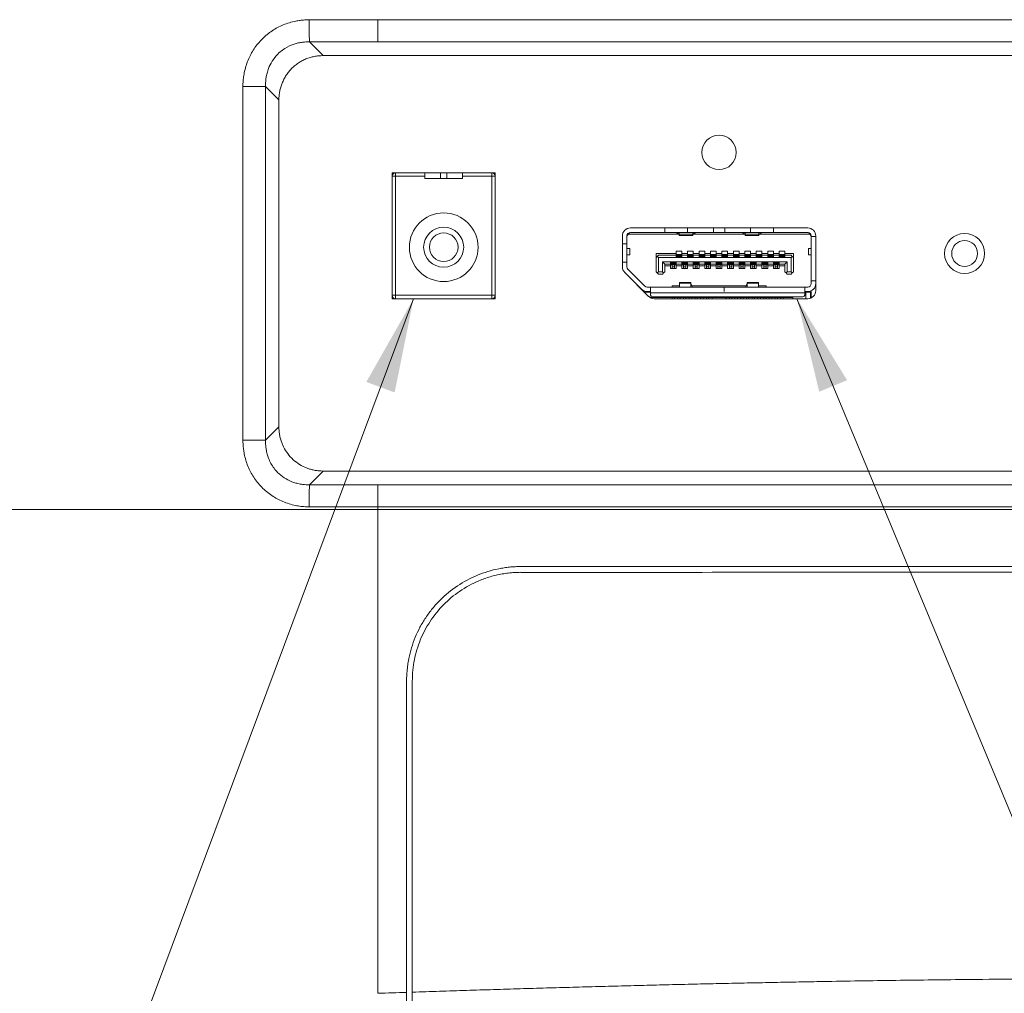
# Model space of a CAD drawing. Header units: millimetres. Extents: x 0 to 863, y 0 to 558.
# Tile 8 of 61: x 132 to 165, y 216 to 249. Entities that reach past the tile are written whole.
import ezdxf

# ---------------------------------------------------------------- set-up
doc = ezdxf.new("R2010")
doc.units = ezdxf.units.MM

msp = doc.modelspace()

# ---------------------------------------------------------------- linework, layer by layer
at = {"color": 7, "linetype": 'Continuous', "lineweight": 15}
for p, q in [((198.215, 248.52), (144.369, 248.521)), ((142.527, 247.313), (142.067, 247.774)), ((144.369, 247.778), (198.215, 247.778)), ((200.057, 247.313), (142.527, 247.313)), ((139.831, 234.386), (139.831, 246.278)), ((140.591, 234.386), (140.592, 246.278)), ((141.041, 245.827), (140.592, 246.278)), ((141.041, 234.836), (141.041, 245.827)), ((148.308, 243.374), (144.846, 243.374)), ((144.846, 243.374), (144.846, 239.143)), ((144.961, 243.259), (144.846, 243.259)), ((144.961, 243.374), (144.961, 243.259)), ((144.961, 239.259), (144.961, 243.259)), ((144.961, 243.259), (145.942, 243.259)), ((145.942, 243.259), (145.942, 243.374)), ((145.942, 243.182), (145.942, 243.259)), ((145.942, 243.182), (147.211, 243.182)), ((146.473, 243.374), (146.473, 243.182)), ((146.68, 243.182), (146.68, 243.374)), ((147.211, 243.374), (147.211, 243.259)), ((147.211, 243.259), (147.211, 243.182)), ((147.211, 243.259), (148.192, 243.259)), ((148.192, 243.259), (148.192, 243.374)), ((148.192, 243.259), (148.192, 239.259)), ((148.308, 243.259), (148.192, 243.259)), ((148.308, 239.143), (148.308, 243.374)), ((158.811, 241.52), (152.849, 241.52)), ((154.003, 241.52), (154.003, 241.366)), ((154.772, 241.52), (154.772, 241.366)), ((155.637, 241.52), (155.637, 241.366)), ((156.022, 241.52), (156.022, 241.366)), ((156.887, 241.52), (156.887, 241.366)), ((157.657, 241.52), (157.657, 241.366)), ((152.58, 241.251), (152.58, 240.214)), ((152.782, 241.309), (152.734, 241.251)), ((152.753, 241.274), (152.734, 241.255)), ((152.734, 240.99), (152.734, 241.251)), ((152.753, 241.315), (152.753, 241.274)), ((152.782, 241.309), (152.828, 241.365)), ((152.782, 241.309), (154.473, 241.309)), ((152.849, 241.366), (154.003, 241.366)), ((154.003, 241.366), (154.772, 241.366)), ((154.412, 241.361), (154.412, 241.366)), ((154.488, 241.296), (154.412, 241.361)), ((154.489, 241.366), (154.489, 241.307)), ((154.951, 241.307), (154.489, 241.307)), ((154.489, 241.307), (154.489, 241.27)), ((154.489, 241.27), (154.951, 241.27)), ((154.772, 241.366), (155.637, 241.366)), ((154.951, 241.366), (154.951, 241.307)), ((154.951, 241.307), (154.951, 241.27)), ((154.953, 241.296), (155.028, 241.361)), ((154.967, 241.309), (156.692, 241.309)), ((155.028, 241.361), (155.028, 241.366)), ((155.637, 241.366), (156.022, 241.366)), ((156.022, 241.366), (156.887, 241.366)), ((156.632, 241.361), (156.632, 241.366)), ((156.707, 241.296), (156.632, 241.361)), ((156.709, 241.366), (156.709, 241.307)), ((156.709, 241.307), (157.17, 241.307)), ((156.709, 241.307), (156.709, 241.27)), ((156.709, 241.27), (157.17, 241.27)), ((156.887, 241.366), (157.657, 241.366)), ((157.17, 241.366), (157.17, 241.307)), ((157.17, 241.307), (157.17, 241.27)), ((157.172, 241.296), (157.247, 241.361)), ((157.187, 241.309), (158.878, 241.309)), ((157.247, 241.361), (157.247, 241.366)), ((157.657, 241.366), (158.811, 241.366)), ((158.878, 241.309), (158.831, 241.365)), ((158.926, 241.251), (158.878, 241.309)), ((158.907, 241.274), (158.907, 241.315)), ((158.926, 241.251), (158.926, 241.232)), ((158.926, 239.747), (158.926, 241.232)), ((158.926, 241.232), (159.08, 241.232)), ((159.08, 239.413), (159.08, 241.251)), ((152.58, 240.99), (152.734, 240.99)), ((152.734, 240.374), (152.734, 240.99)), ((152.734, 240.834), (152.83, 240.834)), ((152.734, 240.622), (152.83, 240.622)), ((152.83, 240.622), (152.83, 240.834)), ((154.387, 240.659), (153.714, 240.659)), ((153.714, 240.524), (153.714, 240.659)), ((153.753, 240.563), (153.714, 240.524)), ((153.714, 240.524), (153.714, 240.047)), ((153.791, 240.601), (153.753, 240.563)), ((153.753, 240.563), (153.791, 240.524)), ((154.387, 240.601), (153.791, 240.601)), ((153.791, 240.524), (153.791, 240.047)), ((158.253, 240.524), (153.791, 240.524)), ((154.58, 240.74), (154.387, 240.74)), ((154.387, 240.74), (154.387, 240.659)), ((154.387, 240.659), (154.387, 240.601)), ((154.387, 240.601), (154.387, 240.547)), ((154.387, 240.547), (154.58, 240.547)), ((154.397, 240.624), (154.57, 240.624)), ((154.397, 240.624), (154.397, 240.59)), ((154.397, 240.59), (154.397, 240.564)), ((154.397, 240.59), (154.57, 240.59)), ((154.397, 240.564), (154.57, 240.564)), ((154.397, 240.564), (154.397, 240.559)), ((154.397, 240.559), (154.57, 240.559)), ((154.397, 240.559), (154.397, 240.547)), ((154.57, 240.624), (154.57, 240.59)), ((154.57, 240.59), (154.57, 240.564)), ((154.57, 240.564), (154.57, 240.559)), ((154.57, 240.559), (154.57, 240.547)), ((154.58, 240.659), (154.58, 240.74)), ((154.772, 240.659), (154.58, 240.659)), ((154.58, 240.659), (154.58, 240.601)), ((154.58, 240.601), (154.58, 240.547)), ((154.772, 240.601), (154.58, 240.601)), ((154.964, 240.74), (154.772, 240.74)), ((154.772, 240.74), (154.772, 240.659)), ((154.772, 240.659), (154.772, 240.601)), ((154.772, 240.601), (154.772, 240.547)), ((154.772, 240.547), (154.964, 240.547)), ((154.782, 240.624), (154.955, 240.624)), ((154.782, 240.624), (154.782, 240.59)), ((154.782, 240.59), (154.782, 240.564)), ((154.782, 240.59), (154.955, 240.59)), ((154.782, 240.564), (154.955, 240.564)), ((154.782, 240.564), (154.782, 240.559)), ((154.782, 240.559), (154.955, 240.559)), ((154.782, 240.559), (154.782, 240.547)), ((154.955, 240.624), (154.955, 240.59)), ((154.955, 240.59), (154.955, 240.564)), ((154.955, 240.564), (154.955, 240.559)), ((154.955, 240.559), (154.955, 240.547)), ((154.964, 240.659), (154.964, 240.74)), ((155.157, 240.659), (154.964, 240.659)), ((154.964, 240.659), (154.964, 240.601)), ((154.964, 240.601), (154.964, 240.547)), ((155.157, 240.601), (154.964, 240.601)), ((155.349, 240.74), (155.157, 240.74)), ((155.157, 240.74), (155.157, 240.659)), ((155.157, 240.659), (155.157, 240.601)), ((155.157, 240.601), (155.157, 240.547)), ((155.157, 240.547), (155.349, 240.547)), ((155.166, 240.624), (155.339, 240.624)), ((155.166, 240.624), (155.166, 240.59)), ((155.166, 240.59), (155.166, 240.564)), ((155.166, 240.59), (155.339, 240.59)), ((155.166, 240.564), (155.339, 240.564)), ((155.166, 240.564), (155.166, 240.559)), ((155.166, 240.559), (155.339, 240.559)), ((155.166, 240.559), (155.166, 240.547)), ((155.339, 240.624), (155.339, 240.59)), ((155.339, 240.59), (155.339, 240.564)), ((155.339, 240.564), (155.339, 240.559)), ((155.339, 240.559), (155.339, 240.547)), ((155.349, 240.659), (155.349, 240.74)), ((155.541, 240.659), (155.349, 240.659)), ((155.349, 240.659), (155.349, 240.601)), ((155.349, 240.601), (155.349, 240.547)), ((155.541, 240.601), (155.349, 240.601)), ((155.734, 240.74), (155.541, 240.74)), ((155.541, 240.74), (155.541, 240.659)), ((155.541, 240.659), (155.541, 240.601)), ((155.541, 240.601), (155.541, 240.547)), ((155.541, 240.547), (155.734, 240.547)), ((155.551, 240.624), (155.724, 240.624)), ((155.551, 240.624), (155.551, 240.59)), ((155.551, 240.59), (155.551, 240.564)), ((155.551, 240.59), (155.724, 240.59)), ((155.551, 240.564), (155.551, 240.559)), ((155.551, 240.564), (155.724, 240.564)), ((155.551, 240.559), (155.724, 240.559)), ((155.551, 240.559), (155.551, 240.547)), ((155.724, 240.624), (155.724, 240.59)), ((155.724, 240.59), (155.724, 240.564)), ((155.724, 240.564), (155.724, 240.559)), ((155.724, 240.559), (155.724, 240.547)), ((155.734, 240.659), (155.734, 240.74)), ((155.926, 240.659), (155.734, 240.659)), ((155.734, 240.659), (155.734, 240.601)), ((155.734, 240.601), (155.734, 240.547)), ((155.926, 240.601), (155.734, 240.601)), ((156.118, 240.74), (155.926, 240.74)), ((155.926, 240.74), (155.926, 240.659)), ((155.926, 240.659), (155.926, 240.601)), ((155.926, 240.601), (155.926, 240.547)), ((155.926, 240.547), (156.118, 240.547)), ((155.936, 240.624), (156.109, 240.624)), ((155.936, 240.624), (155.936, 240.59)), ((155.936, 240.59), (155.936, 240.564)), ((155.936, 240.59), (156.109, 240.59)), ((155.936, 240.564), (156.109, 240.564)), ((155.936, 240.564), (155.936, 240.559)), ((155.936, 240.559), (156.109, 240.559)), ((155.936, 240.559), (155.936, 240.547)), ((156.109, 240.624), (156.109, 240.59)), ((156.109, 240.59), (156.109, 240.564)), ((156.109, 240.564), (156.109, 240.559)), ((156.109, 240.559), (156.109, 240.547)), ((156.118, 240.659), (156.118, 240.74)), ((156.311, 240.659), (156.118, 240.659)), ((156.118, 240.659), (156.118, 240.601)), ((156.118, 240.601), (156.118, 240.547)), ((156.311, 240.601), (156.118, 240.601)), ((156.503, 240.74), (156.311, 240.74)), ((156.311, 240.74), (156.311, 240.659)), ((156.311, 240.659), (156.311, 240.601)), ((156.311, 240.601), (156.311, 240.547)), ((156.311, 240.547), (156.503, 240.547)), ((156.32, 240.624), (156.493, 240.624)), ((156.32, 240.624), (156.32, 240.59)), ((156.32, 240.59), (156.493, 240.59)), ((156.32, 240.59), (156.32, 240.564)), ((156.32, 240.564), (156.32, 240.559)), ((156.32, 240.564), (156.493, 240.564)), ((156.32, 240.559), (156.493, 240.559)), ((156.32, 240.559), (156.32, 240.547)), ((156.493, 240.624), (156.493, 240.59)), ((156.493, 240.59), (156.493, 240.564)), ((156.493, 240.564), (156.493, 240.559)), ((156.493, 240.559), (156.493, 240.547)), ((156.503, 240.659), (156.503, 240.74)), ((156.695, 240.659), (156.503, 240.659)), ((156.503, 240.659), (156.503, 240.601)), ((156.503, 240.601), (156.503, 240.547)), ((156.695, 240.601), (156.503, 240.601)), ((156.887, 240.74), (156.695, 240.74)), ((156.695, 240.74), (156.695, 240.659)), ((156.695, 240.659), (156.695, 240.601)), ((156.695, 240.601), (156.695, 240.547)), ((156.695, 240.547), (156.887, 240.547)), ((156.705, 240.624), (156.878, 240.624)), ((156.705, 240.624), (156.705, 240.59)), ((156.705, 240.59), (156.878, 240.59)), ((156.705, 240.59), (156.705, 240.564)), ((156.705, 240.564), (156.878, 240.564)), ((156.705, 240.564), (156.705, 240.559)), ((156.705, 240.559), (156.878, 240.559)), ((156.705, 240.559), (156.705, 240.547)), ((156.878, 240.624), (156.878, 240.59)), ((156.878, 240.59), (156.878, 240.564)), ((156.878, 240.564), (156.878, 240.559)), ((156.878, 240.559), (156.878, 240.547)), ((156.887, 240.659), (156.887, 240.74)), ((157.08, 240.659), (156.887, 240.659)), ((156.887, 240.659), (156.887, 240.601)), ((156.887, 240.601), (156.887, 240.547)), ((157.08, 240.601), (156.887, 240.601)), ((157.272, 240.74), (157.08, 240.74)), ((157.08, 240.74), (157.08, 240.659)), ((157.08, 240.659), (157.08, 240.601)), ((157.08, 240.601), (157.08, 240.547)), ((157.08, 240.547), (157.272, 240.547)), ((157.089, 240.624), (157.262, 240.624)), ((157.089, 240.624), (157.089, 240.59)), ((157.089, 240.59), (157.262, 240.59)), ((157.089, 240.59), (157.089, 240.564)), ((157.089, 240.564), (157.262, 240.564)), ((157.089, 240.564), (157.089, 240.559)), ((157.089, 240.559), (157.089, 240.547)), ((157.089, 240.559), (157.262, 240.559)), ((157.262, 240.624), (157.262, 240.59)), ((157.262, 240.59), (157.262, 240.564)), ((157.262, 240.564), (157.262, 240.559)), ((157.262, 240.559), (157.262, 240.547)), ((157.272, 240.659), (157.272, 240.74)), ((157.464, 240.659), (157.272, 240.659)), ((157.272, 240.659), (157.272, 240.601)), ((157.272, 240.601), (157.272, 240.547)), ((157.464, 240.601), (157.272, 240.601)), ((157.657, 240.74), (157.464, 240.74)), ((157.464, 240.74), (157.464, 240.659)), ((157.464, 240.659), (157.464, 240.601)), ((157.464, 240.601), (157.464, 240.547)), ((157.464, 240.547), (157.657, 240.547)), ((157.474, 240.624), (157.647, 240.624)), ((157.474, 240.624), (157.474, 240.59)), ((157.474, 240.59), (157.474, 240.564)), ((157.474, 240.59), (157.647, 240.59)), ((157.474, 240.564), (157.647, 240.564)), ((157.474, 240.564), (157.474, 240.559)), ((157.474, 240.559), (157.647, 240.559)), ((157.474, 240.559), (157.474, 240.547)), ((157.647, 240.624), (157.647, 240.59)), ((157.647, 240.59), (157.647, 240.564)), ((157.647, 240.564), (157.647, 240.559)), ((157.647, 240.559), (157.647, 240.547)), ((157.657, 240.659), (157.657, 240.74)), ((157.849, 240.659), (157.657, 240.659)), ((157.657, 240.659), (157.657, 240.601)), ((157.657, 240.601), (157.657, 240.547)), ((157.849, 240.601), (157.657, 240.601)), ((158.041, 240.74), (157.849, 240.74)), ((157.849, 240.74), (157.849, 240.659)), ((157.849, 240.659), (157.849, 240.601)), ((157.849, 240.601), (157.849, 240.547)), ((157.849, 240.547), (158.041, 240.547)), ((157.859, 240.624), (158.032, 240.624)), ((157.859, 240.624), (157.859, 240.59)), ((157.859, 240.59), (157.859, 240.564)), ((157.859, 240.59), (158.032, 240.59)), ((157.859, 240.564), (158.032, 240.564)), ((157.859, 240.564), (157.859, 240.559)), ((157.859, 240.559), (158.032, 240.559)), ((157.859, 240.559), (157.859, 240.547)), ((158.032, 240.624), (158.032, 240.59)), ((158.032, 240.59), (158.032, 240.564)), ((158.032, 240.564), (158.032, 240.559)), ((158.032, 240.559), (158.032, 240.547)), ((158.041, 240.659), (158.041, 240.74)), ((158.33, 240.659), (158.041, 240.659)), ((158.041, 240.659), (158.041, 240.601)), ((158.041, 240.601), (158.041, 240.547)), ((158.253, 240.601), (158.041, 240.601)), ((158.291, 240.563), (158.253, 240.601)), ((158.291, 240.563), (158.253, 240.524)), ((158.253, 240.047), (158.253, 240.524)), ((158.33, 240.524), (158.291, 240.563)), ((158.33, 240.659), (158.33, 240.524)), ((158.33, 240.047), (158.33, 240.524)), ((158.83, 240.834), (158.83, 240.622)), ((158.83, 240.834), (158.926, 240.834)), ((158.83, 240.622), (158.926, 240.622)), ((152.58, 240.374), (152.734, 240.374)), ((152.734, 240.214), (152.734, 240.374)), ((153.926, 240.378), (158.118, 240.378)), ((153.926, 240.047), (153.926, 240.378)), ((153.926, 240.378), (154.003, 240.301)), ((154.003, 240.301), (154.195, 240.301)), ((154.003, 240.047), (154.003, 240.301)), ((154.003, 240.243), (154.195, 240.243)), ((154.195, 240.355), (154.195, 240.301)), ((154.387, 240.355), (154.195, 240.355)), ((154.195, 240.301), (154.195, 240.243)), ((154.195, 240.243), (154.195, 240.163)), ((154.205, 240.355), (154.205, 240.343)), ((154.205, 240.343), (154.378, 240.343)), ((154.205, 240.343), (154.205, 240.339)), ((154.205, 240.339), (154.378, 240.339)), ((154.205, 240.339), (154.205, 240.312)), ((154.205, 240.312), (154.378, 240.312)), ((154.205, 240.312), (154.205, 240.278)), ((154.205, 240.278), (154.378, 240.278)), ((154.253, 240.278), (154.253, 240.209)), ((154.33, 240.209), (154.253, 240.209)), ((154.253, 240.209), (154.253, 240.163)), ((154.33, 240.278), (154.33, 240.209)), ((154.33, 240.209), (154.33, 240.163)), ((154.378, 240.355), (154.378, 240.343)), ((154.378, 240.343), (154.378, 240.339)), ((154.378, 240.339), (154.378, 240.312)), ((154.378, 240.312), (154.378, 240.278)), ((154.387, 240.355), (154.387, 240.301)), ((154.387, 240.301), (154.58, 240.301)), ((154.387, 240.301), (154.387, 240.243)), ((154.387, 240.243), (154.58, 240.243)), ((154.387, 240.163), (154.387, 240.243)), ((154.772, 240.355), (154.58, 240.355)), ((154.58, 240.355), (154.58, 240.301)), ((154.58, 240.301), (154.58, 240.243)), ((154.58, 240.243), (154.58, 240.163)), ((154.589, 240.355), (154.589, 240.343)), ((154.589, 240.343), (154.762, 240.343)), ((154.589, 240.343), (154.589, 240.339)), ((154.589, 240.339), (154.762, 240.339)), ((154.589, 240.339), (154.589, 240.312)), ((154.589, 240.312), (154.762, 240.312)), ((154.589, 240.312), (154.589, 240.278)), ((154.589, 240.278), (154.762, 240.278)), ((154.637, 240.209), (154.637, 240.278)), ((154.637, 240.209), (154.714, 240.209)), ((154.637, 240.163), (154.637, 240.209)), ((154.714, 240.209), (154.714, 240.278)), ((154.714, 240.163), (154.714, 240.209)), ((154.762, 240.355), (154.762, 240.343)), ((154.762, 240.343), (154.762, 240.339)), ((154.762, 240.339), (154.762, 240.312)), ((154.762, 240.312), (154.762, 240.278)), ((154.772, 240.355), (154.772, 240.301)), ((154.772, 240.301), (154.964, 240.301)), ((154.772, 240.301), (154.772, 240.243)), ((154.772, 240.243), (154.964, 240.243)), ((154.772, 240.163), (154.772, 240.243)), ((155.157, 240.355), (154.964, 240.355)), ((154.964, 240.355), (154.964, 240.301)), ((154.964, 240.301), (154.964, 240.243)), ((154.964, 240.243), (154.964, 240.163)), ((154.974, 240.355), (154.974, 240.343)), ((154.974, 240.343), (155.147, 240.343)), ((154.974, 240.343), (154.974, 240.339)), ((154.974, 240.339), (155.147, 240.339)), ((154.974, 240.339), (154.974, 240.312)), ((154.974, 240.312), (155.147, 240.312)), ((154.974, 240.312), (154.974, 240.278)), ((154.974, 240.278), (155.147, 240.278)), ((155.022, 240.209), (155.022, 240.278)), ((155.022, 240.209), (155.099, 240.209)), ((155.022, 240.163), (155.022, 240.209)), ((155.099, 240.209), (155.099, 240.278)), ((155.099, 240.163), (155.099, 240.209)), ((155.147, 240.355), (155.147, 240.343)), ((155.147, 240.343), (155.147, 240.339)), ((155.147, 240.339), (155.147, 240.312)), ((155.147, 240.312), (155.147, 240.278)), ((155.157, 240.355), (155.157, 240.301)), ((155.157, 240.301), (155.349, 240.301)), ((155.157, 240.301), (155.157, 240.243)), ((155.157, 240.243), (155.349, 240.243)), ((155.157, 240.163), (155.157, 240.243)), ((155.541, 240.355), (155.349, 240.355)), ((155.349, 240.355), (155.349, 240.301)), ((155.349, 240.301), (155.349, 240.243)), ((155.349, 240.243), (155.349, 240.163)), ((155.359, 240.355), (155.359, 240.343)), ((155.359, 240.343), (155.532, 240.343)), ((155.359, 240.343), (155.359, 240.339)), ((155.359, 240.339), (155.359, 240.312)), ((155.359, 240.339), (155.532, 240.339)), ((155.359, 240.312), (155.532, 240.312)), ((155.359, 240.312), (155.359, 240.278)), ((155.359, 240.278), (155.532, 240.278)), ((155.407, 240.209), (155.407, 240.278)), ((155.407, 240.209), (155.484, 240.209)), ((155.407, 240.163), (155.407, 240.209)), ((155.484, 240.209), (155.484, 240.278)), ((155.484, 240.163), (155.484, 240.209)), ((155.532, 240.355), (155.532, 240.343)), ((155.532, 240.343), (155.532, 240.339)), ((155.532, 240.339), (155.532, 240.312)), ((155.532, 240.312), (155.532, 240.278)), ((155.541, 240.355), (155.541, 240.301)), ((155.541, 240.301), (155.734, 240.301)), ((155.541, 240.301), (155.541, 240.243)), ((155.541, 240.243), (155.734, 240.243)), ((155.541, 240.163), (155.541, 240.243)), ((155.926, 240.355), (155.734, 240.355)), ((155.734, 240.355), (155.734, 240.301)), ((155.734, 240.301), (155.734, 240.243)), ((155.734, 240.243), (155.734, 240.163)), ((155.743, 240.355), (155.743, 240.343)), ((155.743, 240.343), (155.916, 240.343)), ((155.743, 240.343), (155.743, 240.339)), ((155.743, 240.339), (155.916, 240.339)), ((155.743, 240.339), (155.743, 240.312)), ((155.743, 240.312), (155.916, 240.312)), ((155.743, 240.312), (155.743, 240.278)), ((155.743, 240.278), (155.916, 240.278)), ((155.791, 240.209), (155.791, 240.278)), ((155.791, 240.209), (155.868, 240.209)), ((155.791, 240.163), (155.791, 240.209)), ((155.868, 240.209), (155.868, 240.278)), ((155.868, 240.163), (155.868, 240.209)), ((155.916, 240.355), (155.916, 240.343)), ((155.916, 240.343), (155.916, 240.339)), ((155.916, 240.339), (155.916, 240.312)), ((155.916, 240.312), (155.916, 240.278)), ((155.926, 240.355), (155.926, 240.301)), ((155.926, 240.301), (156.118, 240.301)), ((155.926, 240.301), (155.926, 240.243)), ((155.926, 240.243), (156.118, 240.243)), ((155.926, 240.163), (155.926, 240.243)), ((156.311, 240.355), (156.118, 240.355)), ((156.118, 240.355), (156.118, 240.301)), ((156.118, 240.301), (156.118, 240.243)), ((156.118, 240.243), (156.118, 240.163)), ((156.128, 240.355), (156.128, 240.343)), ((156.128, 240.343), (156.128, 240.339)), ((156.128, 240.343), (156.301, 240.343)), ((156.128, 240.339), (156.301, 240.339)), ((156.128, 240.339), (156.128, 240.312)), ((156.128, 240.312), (156.301, 240.312)), ((156.128, 240.312), (156.128, 240.278)), ((156.128, 240.278), (156.301, 240.278)), ((156.176, 240.209), (156.176, 240.278)), ((156.176, 240.209), (156.253, 240.209)), ((156.176, 240.163), (156.176, 240.209)), ((156.253, 240.209), (156.253, 240.278)), ((156.253, 240.163), (156.253, 240.209)), ((156.301, 240.355), (156.301, 240.343)), ((156.301, 240.343), (156.301, 240.339)), ((156.301, 240.339), (156.301, 240.312)), ((156.301, 240.312), (156.301, 240.278)), ((156.311, 240.355), (156.311, 240.301)), ((156.311, 240.301), (156.503, 240.301)), ((156.311, 240.301), (156.311, 240.243)), ((156.311, 240.243), (156.503, 240.243)), ((156.311, 240.163), (156.311, 240.243)), ((156.695, 240.355), (156.503, 240.355)), ((156.503, 240.355), (156.503, 240.301)), ((156.503, 240.301), (156.503, 240.243)), ((156.503, 240.243), (156.503, 240.163)), ((156.512, 240.355), (156.512, 240.343)), ((156.512, 240.343), (156.686, 240.343)), ((156.512, 240.343), (156.512, 240.339)), ((156.512, 240.339), (156.686, 240.339)), ((156.512, 240.339), (156.512, 240.312)), ((156.512, 240.312), (156.686, 240.312)), ((156.512, 240.312), (156.512, 240.278)), ((156.512, 240.278), (156.686, 240.278)), ((156.561, 240.209), (156.561, 240.278)), ((156.561, 240.209), (156.637, 240.209)), ((156.561, 240.163), (156.561, 240.209)), ((156.637, 240.209), (156.637, 240.278)), ((156.637, 240.163), (156.637, 240.209)), ((156.686, 240.355), (156.686, 240.343)), ((156.686, 240.343), (156.686, 240.339)), ((156.686, 240.339), (156.686, 240.312)), ((156.686, 240.312), (156.686, 240.278)), ((156.695, 240.355), (156.695, 240.301)), ((156.695, 240.301), (156.887, 240.301)), ((156.695, 240.301), (156.695, 240.243)), ((156.695, 240.243), (156.887, 240.243)), ((156.695, 240.163), (156.695, 240.243)), ((157.08, 240.355), (156.887, 240.355)), ((156.887, 240.355), (156.887, 240.301)), ((156.887, 240.301), (156.887, 240.243)), ((156.887, 240.243), (156.887, 240.163)), ((156.897, 240.355), (156.897, 240.343)), ((156.897, 240.343), (157.07, 240.343)), ((156.897, 240.343), (156.897, 240.339)), ((156.897, 240.339), (157.07, 240.339)), ((156.897, 240.339), (156.897, 240.312)), ((156.897, 240.312), (157.07, 240.312)), ((156.897, 240.312), (156.897, 240.278)), ((156.897, 240.278), (157.07, 240.278)), ((156.945, 240.209), (156.945, 240.278)), ((156.945, 240.209), (157.022, 240.209)), ((156.945, 240.163), (156.945, 240.209)), ((157.022, 240.209), (157.022, 240.278)), ((157.022, 240.163), (157.022, 240.209)), ((157.07, 240.355), (157.07, 240.343)), ((157.07, 240.343), (157.07, 240.339)), ((157.07, 240.339), (157.07, 240.312)), ((157.07, 240.312), (157.07, 240.278)), ((157.08, 240.355), (157.08, 240.301)), ((157.08, 240.301), (157.272, 240.301)), ((157.08, 240.301), (157.08, 240.243)), ((157.08, 240.243), (157.272, 240.243)), ((157.08, 240.163), (157.08, 240.243)), ((157.464, 240.355), (157.272, 240.355)), ((157.272, 240.355), (157.272, 240.301)), ((157.272, 240.301), (157.272, 240.243)), ((157.272, 240.243), (157.272, 240.163)), ((157.282, 240.355), (157.282, 240.343)), ((157.282, 240.343), (157.282, 240.339)), ((157.282, 240.343), (157.455, 240.343)), ((157.282, 240.339), (157.455, 240.339)), ((157.282, 240.339), (157.282, 240.312)), ((157.282, 240.312), (157.455, 240.312)), ((157.282, 240.312), (157.282, 240.278)), ((157.282, 240.278), (157.455, 240.278)), ((157.33, 240.209), (157.33, 240.278)), ((157.33, 240.209), (157.407, 240.209)), ((157.33, 240.163), (157.33, 240.209)), ((157.407, 240.209), (157.407, 240.278)), ((157.407, 240.163), (157.407, 240.209)), ((157.455, 240.355), (157.455, 240.343)), ((157.455, 240.343), (157.455, 240.339)), ((157.455, 240.339), (157.455, 240.312)), ((157.455, 240.312), (157.455, 240.278)), ((157.464, 240.355), (157.464, 240.301)), ((157.464, 240.301), (157.657, 240.301)), ((157.464, 240.301), (157.464, 240.243)), ((157.464, 240.243), (157.657, 240.243)), ((157.464, 240.163), (157.464, 240.243)), ((157.849, 240.355), (157.657, 240.355)), ((157.657, 240.355), (157.657, 240.301)), ((157.657, 240.301), (157.657, 240.243)), ((157.657, 240.243), (157.657, 240.163)), ((157.666, 240.355), (157.666, 240.343)), ((157.666, 240.343), (157.839, 240.343)), ((157.666, 240.343), (157.666, 240.339)), ((157.666, 240.339), (157.839, 240.339)), ((157.666, 240.339), (157.666, 240.312)), ((157.666, 240.312), (157.839, 240.312)), ((157.666, 240.312), (157.666, 240.278)), ((157.666, 240.278), (157.839, 240.278)), ((157.714, 240.209), (157.714, 240.278)), ((157.714, 240.209), (157.791, 240.209)), ((157.714, 240.163), (157.714, 240.209)), ((157.791, 240.209), (157.791, 240.278)), ((157.791, 240.163), (157.791, 240.209)), ((157.839, 240.355), (157.839, 240.343)), ((157.839, 240.343), (157.839, 240.339)), ((157.839, 240.339), (157.839, 240.312)), ((157.839, 240.312), (157.839, 240.278)), ((157.849, 240.355), (157.849, 240.301)), ((157.849, 240.301), (158.041, 240.301)), ((157.849, 240.301), (157.849, 240.243)), ((157.849, 240.243), (158.041, 240.243)), ((157.849, 240.163), (157.849, 240.243)), ((158.118, 240.378), (158.041, 240.301)), ((158.041, 240.301), (158.041, 240.047)), ((158.118, 240.378), (158.118, 240.047)), ((152.659, 240.024), (153.222, 239.461)), ((152.659, 240.024), (153.46, 239.222)), ((152.734, 239.949), (152.734, 239.949)), ((153.331, 239.569), (152.767, 240.133)), ((153.714, 240.047), (153.753, 240.009)), ((153.753, 240.009), (153.791, 240.047)), ((153.753, 240.009), (153.791, 239.97)), ((153.791, 240.047), (153.926, 240.047)), ((153.791, 239.97), (153.926, 239.97)), ((153.964, 240.009), (153.926, 240.047)), ((153.926, 239.97), (153.964, 240.009)), ((153.964, 240.009), (154.003, 240.047)), ((154.195, 240.163), (154.387, 240.163)), ((154.58, 240.163), (154.772, 240.163)), ((154.964, 240.163), (155.157, 240.163)), ((155.349, 240.163), (155.541, 240.163)), ((155.734, 240.163), (155.926, 240.163)), ((156.118, 240.163), (156.311, 240.163)), ((156.503, 240.163), (156.695, 240.163)), ((156.887, 240.163), (157.08, 240.163)), ((157.272, 240.163), (157.464, 240.163)), ((157.657, 240.163), (157.849, 240.163)), ((158.041, 240.047), (158.08, 240.009)), ((158.08, 240.009), (158.118, 240.047)), ((158.08, 240.009), (158.118, 239.97)), ((158.118, 240.047), (158.253, 240.047)), ((158.118, 239.97), (158.253, 239.97)), ((158.253, 240.047), (158.291, 240.009)), ((158.291, 240.009), (158.253, 239.97)), ((158.291, 240.009), (158.33, 240.047)), ((153.522, 239.536), (153.412, 239.536)), ((153.522, 239.536), (155.999, 239.536)), ((153.522, 239.536), (153.522, 239.343)), ((154.253, 239.574), (154.501, 239.574)), ((154.253, 239.536), (154.253, 239.574)), ((154.886, 239.69), (154.501, 239.69)), ((154.501, 239.69), (154.501, 239.663)), ((154.501, 239.663), (154.501, 239.536)), ((154.886, 239.663), (154.501, 239.663)), ((154.886, 239.69), (154.886, 239.663)), ((154.886, 239.663), (154.886, 239.536)), ((154.936, 239.536), (154.886, 239.654)), ((154.92, 239.574), (156.74, 239.574)), ((155.999, 239.536), (155.999, 239.382)), ((155.999, 239.536), (156.003, 239.536)), ((156.003, 239.536), (156.003, 239.382)), ((156.003, 239.536), (158.714, 239.536)), ((156.723, 239.536), (156.774, 239.654)), ((157.159, 239.69), (156.774, 239.69)), ((156.774, 239.69), (156.774, 239.663)), ((156.774, 239.663), (157.159, 239.663)), ((156.774, 239.663), (156.774, 239.536)), ((157.159, 239.69), (157.159, 239.663)), ((157.159, 239.663), (157.159, 239.536)), ((157.159, 239.574), (157.407, 239.574)), ((157.407, 239.574), (157.407, 239.536)), ((158.714, 239.536), (158.714, 239.343)), ((158.811, 239.536), (158.714, 239.536)), ((158.926, 239.747), (159.08, 239.747)), ((158.926, 239.747), (158.926, 239.651)), ((144.846, 239.259), (144.961, 239.259)), ((148.192, 239.259), (144.961, 239.259)), ((144.961, 239.259), (144.961, 239.143)), ((148.192, 239.259), (148.308, 239.259)), ((148.192, 239.143), (148.192, 239.259)), ((153.522, 239.363), (153.32, 239.363)), ((153.412, 239.382), (153.522, 239.382)), ((153.522, 239.343), (153.522, 239.309)), ((153.522, 239.343), (158.714, 239.343)), ((153.63, 239.201), (158.607, 239.201)), ((154.022, 239.201), (154.022, 239.182)), ((154.118, 239.182), (154.118, 239.201)), ((155.153, 239.182), (155.153, 239.201)), ((155.249, 239.182), (155.249, 239.201)), ((155.999, 239.382), (156.003, 239.382)), ((156.411, 239.182), (156.411, 239.201)), ((156.507, 239.182), (156.507, 239.201)), ((157.541, 239.182), (157.541, 239.201)), ((157.637, 239.201), (157.637, 239.182)), ((158.714, 239.382), (158.811, 239.382)), ((158.741, 239.363), (158.714, 239.363)), ((158.714, 239.343), (158.714, 239.309)), ((158.741, 239.143), (158.741, 239.363)), ((158.907, 239.363), (158.741, 239.363)), ((158.907, 239.161), (158.907, 239.363)), ((158.907, 239.363), (158.926, 239.363)), ((158.926, 239.408), (158.926, 239.169)), ((144.846, 239.143), (148.308, 239.143)), ((153.512, 239.182), (154.022, 239.182)), ((153.651, 239.143), (158.811, 239.143)), ((154.022, 239.182), (154.118, 239.182)), ((154.118, 239.182), (154.234, 239.182)), ((154.234, 239.182), (155.037, 239.182)), ((154.253, 239.182), (154.253, 239.143)), ((154.33, 239.182), (154.33, 239.143)), ((154.441, 239.182), (154.441, 239.143)), ((154.526, 239.182), (154.526, 239.143)), ((154.637, 239.143), (154.637, 239.182)), ((154.714, 239.143), (154.714, 239.182)), ((154.826, 239.182), (154.826, 239.143)), ((154.911, 239.182), (154.911, 239.143)), ((155.022, 239.143), (155.022, 239.182)), ((155.037, 239.182), (155.153, 239.182)), ((155.099, 239.143), (155.099, 239.182)), ((155.153, 239.182), (155.249, 239.182)), ((155.211, 239.182), (155.211, 239.143)), ((155.249, 239.182), (156.411, 239.182)), ((155.295, 239.182), (155.295, 239.143)), ((155.407, 239.143), (155.407, 239.182)), ((155.484, 239.143), (155.484, 239.182)), ((155.595, 239.182), (155.595, 239.143)), ((155.599, 239.182), (155.599, 239.143)), ((156.061, 239.143), (156.061, 239.182)), ((156.064, 239.182), (156.064, 239.143)), ((156.176, 239.143), (156.176, 239.182)), ((156.253, 239.143), (156.253, 239.182)), ((156.364, 239.182), (156.364, 239.143)), ((156.411, 239.182), (156.507, 239.182)), ((156.449, 239.182), (156.449, 239.143)), ((156.507, 239.182), (156.622, 239.182)), ((156.561, 239.143), (156.561, 239.182)), ((156.622, 239.182), (157.426, 239.182)), ((156.637, 239.143), (156.637, 239.182)), ((156.749, 239.182), (156.749, 239.143)), ((156.834, 239.182), (156.834, 239.143)), ((156.945, 239.143), (156.945, 239.182)), ((157.022, 239.143), (157.022, 239.182)), ((157.134, 239.182), (157.134, 239.143)), ((157.218, 239.182), (157.218, 239.143)), ((157.33, 239.143), (157.33, 239.182)), ((157.407, 239.143), (157.407, 239.182)), ((157.426, 239.182), (157.541, 239.182)), ((157.518, 239.182), (157.518, 239.143)), ((157.541, 239.182), (157.637, 239.182)), ((157.603, 239.182), (157.603, 239.143)), ((157.637, 239.182), (158.311, 239.182)), ((157.714, 239.143), (157.714, 239.182)), ((157.791, 239.143), (157.791, 239.182)), ((157.903, 239.143), (157.903, 239.182)), ((157.987, 239.143), (157.987, 239.182)), ((158.311, 239.182), (158.311, 239.143)), ((140.591, 234.386), (141.041, 234.836)), ((142.527, 233.35), (142.067, 232.89)), ((200.057, 233.35), (142.527, 233.35)), ((198.215, 232.886), (144.369, 232.886)), ((144.369, 232.063), (144.369, 232.144)), ((144.369, 232.144), (198.215, 232.143)), ((198.215, 232.063), (144.369, 232.063))]:
    msp.add_line(p, q, dxfattribs=at)
at = {"color": 8, "linetype": 'Continuous', "lineweight": 15}
for p, q in [((152.581, 240.19), (152.581, 240.19)), ((154.234, 239.182), (154.234, 239.201)), ((155.037, 239.182), (155.037, 239.201)), ((156.622, 239.182), (156.622, 239.201)), ((157.426, 239.182), (157.426, 239.201))]:
    msp.add_line(p, q, dxfattribs=at)
at = {"color": 7, "linetype": 'Continuous', "lineweight": 0}
for p, q in [((145.565, 239.143), (120.839, 172.9)), ((158.446, 239.143), (192.185, 157.825))]:
    msp.add_line(p, q, dxfattribs=at)
at = {"color": 7, "linetype": 'Continuous', "lineweight": 15}
for centre, radius in [((155.83, 244.059), 0.577), ((146.577, 240.874), 1.154), ((146.577, 240.874), 0.673), ((164.08, 240.663), 0.673), ((164.08, 240.663), 0.435)]:
    msp.add_circle(centre, radius, dxfattribs=at)
for centre, radius, start, end in [((144.961, 243.259), 0.115, 90, 180), ((148.192, 243.259), 0.115, 0, 90), ((152.849, 241.251), 0.269, 90, 180), ((158.811, 241.251), 0.269, 0, 90), ((146.577, 240.874), 0.481, 0, 180), ((152.849, 241.251), 0.115, 90, 180), ((158.811, 241.251), 0.115, 0, 90), ((146.577, 240.874), 0.481, 180, 0), ((152.849, 240.214), 0.269, 180, 225), ((152.849, 240.214), 0.115, 180, 225), ((153.412, 239.651), 0.115, 225, 270), ((158.811, 239.651), 0.269, 270, 0), ((158.811, 239.651), 0.115, 270, 0), ((144.961, 239.259), 0.115, 180, 270), ((148.192, 239.259), 0.115, 270, 0), ((153.412, 239.651), 0.269, 225, 270), ((153.651, 239.413), 0.269, 225, 270), ((153.63, 239.309), 0.108, 180, 270), ((158.607, 239.309), 0.108, 270, 0), ((158.811, 239.413), 0.269, 270, 0)]:
    msp.add_arc(centre, radius, start, end, dxfattribs=at)
for points, knots in [([(139.831, 246.278), (139.831, 246.308), (139.832, 246.37), (139.838, 246.462), (139.847, 246.555), (139.86, 246.647), (139.884, 246.781), (139.927, 246.955), (140.024, 247.229), (140.195, 247.55), (140.473, 247.882), (140.805, 248.158), (141.121, 248.326), (141.391, 248.421), (141.582, 248.468), (141.754, 248.497), (141.906, 248.514), (142.007, 248.516), (142.057, 248.517)], [0, 0, 0, 0, 0.026322, 0.052655, 0.07904, 0.105519, 0.132132, 0.195733, 0.258374, 0.379827, 0.503597, 0.626059, 0.746013, 0.80755, 0.870039, 0.91372, 0.956977, 1, 1, 1, 1]), ([(142.057, 248.517), (142.283, 248.517), (142.735, 248.519), (143.186, 248.519), (143.412, 248.52)], [0, 0, 0, 0, 0.499998, 1, 1, 1, 1]), ([(142.057, 248.517), (142.058, 248.349), (142.059, 248.182), (142.062, 247.916), (142.065, 247.817), (142.067, 247.774)], [0, 0, 0, 0, 0.5, 0.5, 1, 1, 1, 1]), ([(144.369, 248.521), (144.369, 248.353), (144.369, 248.186), (144.369, 247.919), (144.369, 247.821), (144.369, 247.778)], [0, 0, 0, 0, 0.5, 0.5, 1, 1, 1, 1]), ([(140.592, 246.278), (140.592, 246.303), (140.591, 246.361), (140.596, 246.46), (140.61, 246.584), (140.64, 246.729), (140.699, 246.915), (140.811, 247.139), (140.974, 247.346), (141.198, 247.538), (141.41, 247.653), (141.619, 247.722), (141.758, 247.754), (141.885, 247.77), (141.986, 247.775), (142.043, 247.774), (142.067, 247.774)], [0, 0, 0, 0, 0.031928, 0.074259, 0.126871, 0.189616, 0.262364, 0.374566, 0.506305, 0.592607, 0.747029, 0.807826, 0.871159, 0.927364, 0.970365, 1, 1, 1, 1]), ([(142.067, 247.774), (142.258, 247.775), (142.641, 247.777), (143.216, 247.777), (143.792, 247.777), (144.177, 247.777), (144.369, 247.778)], [0, 0, 0, 0, 0.249441, 0.499235, 0.749419, 1, 1, 1, 1]), ([(141.041, 245.827), (141.042, 245.852), (141.042, 245.901), (141.047, 245.974), (141.056, 246.046), (141.068, 246.117), (141.083, 246.187), (141.101, 246.256), (141.123, 246.324), (141.157, 246.415), (141.208, 246.526), (141.281, 246.653), (141.366, 246.771), (141.461, 246.879), (141.568, 246.976), (141.686, 247.063), (141.813, 247.139), (141.947, 247.202), (142.087, 247.252), (142.23, 247.287), (142.377, 247.309), (142.477, 247.312), (142.527, 247.313)], [0, 0, 0, 0, 0.031572, 0.062799, 0.093749, 0.124491, 0.155097, 0.185639, 0.216189, 0.24682, 0.309707, 0.372333, 0.434382, 0.495658, 0.55713, 0.619512, 0.682849, 0.746639, 0.809427, 0.872167, 0.935488, 1, 1, 1, 1]), ([(139.831, 246.278), (139.91, 246.278), (139.995, 246.278), (140.16, 246.278), (140.24, 246.278), (140.383, 246.278), (140.444, 246.278), (140.539, 246.278), (140.572, 246.278), (140.592, 246.278)], [0, 0, 0, 0, 0.25, 0.25, 0.5, 0.5, 0.75, 0.75, 1, 1, 1, 1]), ([(141.041, 234.836), (141.042, 234.81), (141.042, 234.759), (141.048, 234.682), (141.057, 234.609), (141.069, 234.537), (141.084, 234.468), (141.102, 234.402), (141.122, 234.338), (141.145, 234.277), (141.194, 234.158), (141.292, 233.983), (141.465, 233.774), (141.674, 233.601), (141.864, 233.495), (142.017, 233.434), (142.133, 233.399), (142.257, 233.372), (142.39, 233.354), (142.481, 233.352), (142.527, 233.35)], [0, 0, 0, 0, 0.0334926, 0.0661503, 0.0979776, 0.1289794, 0.1591609, 0.1885279, 0.2170866, 0.2448436, 0.2718064, 0.3824516, 0.5000274, 0.6175977, 0.7282484, 0.7773417, 0.8290275, 0.8833444, 0.9403256, 1, 1, 1, 1]), ([(142.057, 232.146), (142.027, 232.146), (141.965, 232.147), (141.873, 232.153), (141.78, 232.163), (141.688, 232.177), (141.554, 232.202), (141.38, 232.246), (141.107, 232.345), (140.787, 232.518), (140.457, 232.797), (140.184, 233.131), (140.018, 233.449), (139.924, 233.719), (139.878, 233.91), (139.849, 234.083), (139.834, 234.234), (139.832, 234.336), (139.831, 234.386)], [0, 0, 0, 0, 0.026297, 0.05262, 0.079012, 0.105516, 0.132173, 0.19578, 0.25846, 0.379886, 0.503554, 0.625992, 0.746006, 0.807474, 0.870046, 0.913612, 0.95687, 1, 1, 1, 1]), ([(139.831, 234.386), (139.916, 234.386), (140.002, 234.386), (140.164, 234.386), (140.241, 234.386), (140.378, 234.386), (140.437, 234.386), (140.533, 234.386), (140.569, 234.386), (140.591, 234.386)], [0, 0, 0, 0, 0.25, 0.25, 0.5, 0.5, 0.75, 0.75, 1, 1, 1, 1]), ([(142.067, 232.89), (142.046, 232.889), (141.99, 232.889), (141.887, 232.894), (141.753, 232.911), (141.61, 232.944), (141.425, 233.006), (141.213, 233.116), (141.017, 233.277), (140.829, 233.495), (140.713, 233.708), (140.642, 233.927), (140.611, 234.066), (140.595, 234.195), (140.59, 234.299), (140.591, 234.36), (140.591, 234.386)], [0, 0, 0, 0, 0.026738, 0.070452, 0.130928, 0.197952, 0.25657, 0.377867, 0.498733, 0.574782, 0.741407, 0.801434, 0.867935, 0.922389, 0.966453, 1, 1, 1, 1]), ([(142.067, 232.89), (142.065, 232.846), (142.062, 232.748), (142.059, 232.481), (142.058, 232.314), (142.057, 232.146)], [0, 0, 0, 0, 0.5, 0.5, 1, 1, 1, 1]), ([(142.067, 232.89), (142.258, 232.889), (142.641, 232.887), (143.216, 232.887), (143.792, 232.887), (144.176, 232.886), (144.369, 232.886)], [0, 0, 0, 0, 0.2493, 0.499043, 0.749273, 1, 1, 1, 1]), ([(144.369, 232.886), (144.369, 232.842), (144.369, 232.744), (144.369, 232.478), (144.369, 232.311), (144.369, 232.144)], [0, 0, 0, 0, 0.5, 0.5, 1, 1, 1, 1]), ([(98.215, 232.063), (102.046, 232.063), (105.88, 232.063), (113.555, 232.063), (117.396, 232.063), (125.085, 232.063), (128.933, 232.063), (136.64, 232.063), (140.499, 232.063), (144.369, 232.063)], [0, 0, 0, 0, 0.25, 0.25, 0.5, 0.5, 0.75, 0.75, 1, 1, 1, 1]), ([(144.369, 232.063), (144.369, 230.656), (144.369, 229.256), (144.369, 227.178), (144.369, 226.49), (144.369, 225.122), (144.369, 223.084), (144.369, 221.083), (144.369, 219.097), (144.369, 218.438), (144.369, 217.121), (144.369, 216.462), (144.369, 215.797)], [0, 0, 0, 0, 0.25, 0.25, 0.375, 0.375, 0.5, 0.75, 0.75, 0.875, 0.875, 1, 1, 1, 1]), ([(145.33, 226.293), (145.331, 226.329), (145.331, 226.401), (145.336, 226.509), (145.344, 226.617), (145.355, 226.726), (145.368, 226.834), (145.385, 226.942), (145.421, 227.136), (145.49, 227.413), (145.615, 227.764), (145.775, 228.103), (145.97, 228.427), (146.197, 228.734), (146.535, 229.109), (147.025, 229.514), (147.586, 229.809), (148.06, 229.98), (148.363, 230.057), (148.607, 230.1), (148.791, 230.123), (148.975, 230.138), (149.098, 230.14), (149.16, 230.141)], [0, 0, 0, 0, 0.018333, 0.036665, 0.05501, 0.073382, 0.091794, 0.110262, 0.128798, 0.191847, 0.25389, 0.316051, 0.378858, 0.442613, 0.505756, 0.629616, 0.75477, 0.816877, 0.87831, 0.908778, 0.939165, 0.969547, 1, 1, 1, 1]), ([(145.523, 226.293), (145.523, 226.293), (145.523, 226.533), (145.569, 227.002), (145.772, 227.681), (146.102, 228.311), (146.552, 228.868), (147.108, 229.334), (147.593, 229.599), (147.95, 229.737), (148.143, 229.8), (148.34, 229.852), (148.542, 229.894), (148.747, 229.924), (148.955, 229.943), (149.095, 229.946), (149.165, 229.947)], [0, 0, 0, 0, 0.000026, 0.128325, 0.249993, 0.374157, 0.50046, 0.622042, 0.750543, 0.785451, 0.820599, 0.855988, 0.891621, 0.927499, 0.963625, 1, 1, 1, 1]), ([(149.16, 230.141), (150.697, 230.141), (154.387, 230.141), (159.754, 230.143), (165.595, 230.144), (171.31, 230.143), (177.007, 230.141), (182.214, 230.139), (187.562, 230.139), (191.251, 230.138), (193.42, 230.138)], [0, 0, 0, 0, 0.104194, 0.250069, 0.363839, 0.500056, 0.637469, 0.749994, 0.85297, 1, 1, 1, 1]), ([(149.165, 229.944), (151.088, 229.945), (154.776, 229.946), (162.152, 229.948), (171.292, 229.95), (180.439, 229.953), (187.814, 229.955), (191.501, 229.956), (193.417, 229.957)], [0, 0, 0, 0, 0.1303639, 0.250023, 0.5000297, 0.7500104, 0.8701456, 1, 1, 1, 1]), ([(145.33, 215.827), (145.33, 215.952), (145.33, 216.193), (145.33, 216.541), (145.331, 216.865), (145.331, 217.164), (145.331, 217.438), (145.331, 217.688), (145.331, 217.914), (145.331, 218.116), (145.331, 218.293), (145.331, 218.447), (145.331, 218.981), (145.331, 219.903), (145.33, 220.994), (145.33, 221.856), (145.33, 222.487), (145.33, 223.118), (145.33, 223.75), (145.33, 224.383), (145.33, 225.018), (145.33, 225.654), (145.33, 226.081), (145.33, 226.293)], [0, 0, 0, 0, 0.035734, 0.069135, 0.100212, 0.12897, 0.155412, 0.179538, 0.201348, 0.22084, 0.238011, 0.25286, 0.265383, 0.392686, 0.520297, 0.580713, 0.641021, 0.701207, 0.761258, 0.821166, 0.880925, 0.940536, 1, 1, 1, 1]), ([(145.523, 215.835), (145.523, 215.945), (145.523, 216.17), (145.523, 216.514), (145.523, 216.873), (145.523, 217.319), (145.523, 217.899), (145.523, 218.567), (145.523, 219.119), (145.523, 219.563), (145.523, 220.023), (145.523, 220.606), (145.523, 221.487), (145.523, 222.547), (145.523, 223.616), (145.523, 224.45), (145.523, 225.08), (145.523, 225.692), (145.523, 226.095), (145.523, 226.293)], [0, 0, 0, 0, 0.031467, 0.064438, 0.098915, 0.134898, 0.193368, 0.266952, 0.328725, 0.353396, 0.396134, 0.461841, 0.52243, 0.650739, 0.766613, 0.827962, 0.8873, 0.944641, 1, 1, 1, 1]), ([(145.523, 215.835), (145.827, 215.846), (146.435, 215.866), (147.343, 215.895), (148.244, 215.923), (149.14, 215.95), (150.028, 215.976), (150.91, 216.001), (151.784, 216.025), (152.652, 216.048), (153.511, 216.07), (154.363, 216.091), (155.208, 216.11), (156.044, 216.129), (156.872, 216.146), (157.692, 216.163), (158.504, 216.178), (159.863, 216.203), (161.771, 216.233), (164.607, 216.268), (167.733, 216.294), (171.99, 216.308), (177.094, 216.285), (181.624, 216.226), (184.759, 216.169), (186.425, 216.134), (188.125, 216.096), (189.857, 216.053), (191.619, 216.006), (193.409, 215.954), (195.228, 215.897), (196.448, 215.856), (197.063, 215.836)], [0, 0, 0, 0, 0.017866, 0.035602, 0.053204, 0.070667, 0.087989, 0.105165, 0.122194, 0.13907, 0.155792, 0.172356, 0.188761, 0.205003, 0.221081, 0.236991, 0.252732, 0.268303, 0.316023, 0.363599, 0.432864, 0.497281, 0.610256, 0.728564, 0.760218, 0.792562, 0.825581, 0.859253, 0.893557, 0.928468, 0.963959, 1, 1, 1, 1]), ([(145.33, 215.021), (145.33, 215.034), (145.33, 215.059), (145.33, 215.1), (145.33, 215.142), (145.33, 215.185), (145.33, 215.228), (145.33, 215.271), (145.33, 215.313), (145.33, 215.355), (145.33, 215.418), (145.33, 215.505), (145.33, 215.615), (145.33, 215.724), (145.33, 215.793), (145.33, 215.827)], [0, 0, 0, 0, 0.061845, 0.122664, 0.182216, 0.240274, 0.296633, 0.351104, 0.403526, 0.453758, 0.501683, 0.628052, 0.754024, 0.878381, 1, 1, 1, 1]), ([(145.523, 215.026), (145.523, 215.039), (145.523, 215.065), (145.523, 215.108), (145.523, 215.152), (145.523, 215.199), (145.523, 215.247), (145.523, 215.298), (145.523, 215.35), (145.523, 215.422), (145.523, 215.513), (145.523, 215.622), (145.523, 215.731), (145.523, 215.8), (145.523, 215.835)], [0, 0, 0, 0, 0.064116, 0.127247, 0.189716, 0.251854, 0.314, 0.376491, 0.439658, 0.503824, 0.629582, 0.752441, 0.875031, 1, 1, 1, 1])]:
    msp.add_open_spline(points, degree=3, knots=knots, dxfattribs=at)
for points in [[(143.412, 248.52), (143.731, 248.52), (144.05, 248.52), (144.369, 248.521)], [(143.564, 232.145), (143.062, 232.145), (142.56, 232.145), (142.057, 232.146)], [(144.369, 232.144), (144.101, 232.144), (143.833, 232.144), (143.564, 232.145)], [(144.369, 215.797), (144.689, 215.807), (145.009, 215.817), (145.33, 215.827)]]:
    msp.add_open_spline(points, degree=3, dxfattribs=at)
at = {"color": 7, "linetype": 'Continuous', "lineweight": 0}
for points in [[(145.565, 239.143), (143.978, 236.346), (144.93, 235.991)], [(158.446, 239.143), (159.194, 236.016), (160.132, 236.405)]]:
    msp.add_solid(points, dxfattribs=at)

doc.saveas('drawing.dxf')
